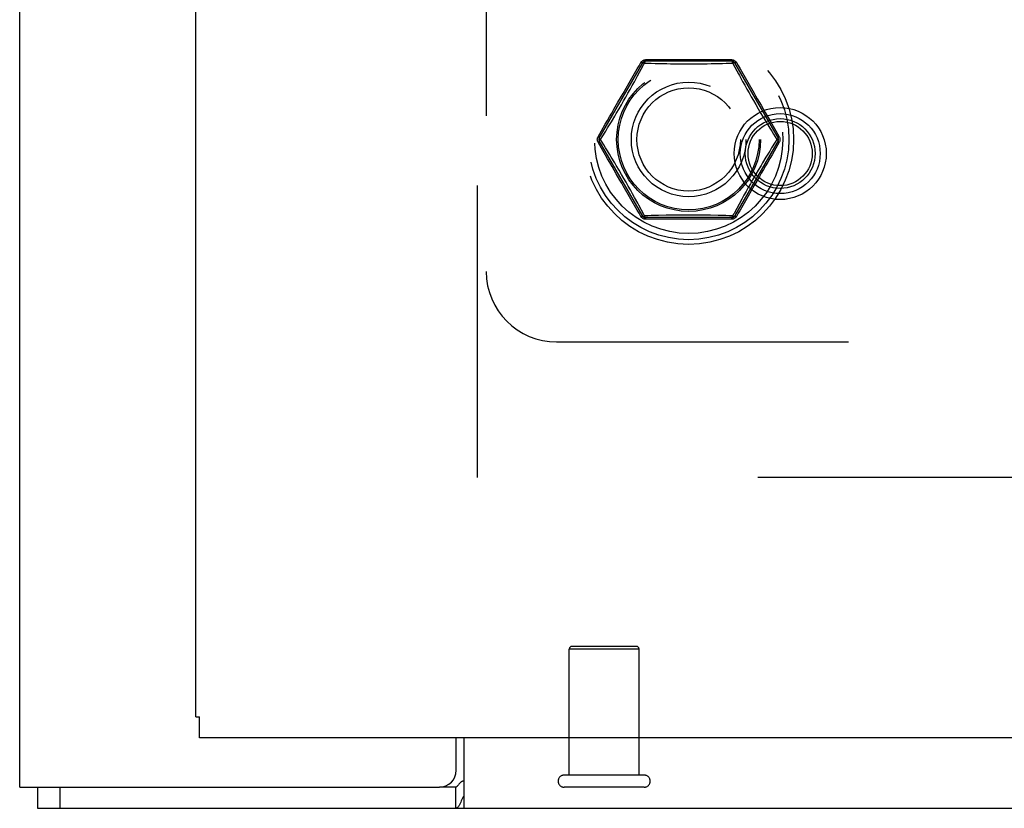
# Model space of a CAD drawing. Header units: inches. Extents: x 0 to 188, y 0 to 122.
# Tile 20 of 102: x 41.99 to 45.49, y 29.55 to 32.35. Entities that reach past the tile are written whole.
import ezdxf

# ---------------------------------------------------------------- set-up
doc = ezdxf.new("R2010")
doc.units = ezdxf.units.IN
doc.header["$LTSCALE"] = 10.363855
doc.header["$MEASUREMENT"] = 0
doc.linetypes.add('HIDDEN', pattern=[0.2, 0.1, -0.1])
doc.layers.get('0').update_dxf_attribs({"linetype": 'CONTINUOUS'})
for name, color, linetype in [('DEFAULT_2', 8, 'HIDDEN'), ('DOOR_ASSEMBLY', 7, 'CONTINUOUS'), ('SUBPANEL', 7, 'CONTINUOUS')]:
    doc.layers.add(name, color=color, linetype=linetype)

msp = doc.modelspace()

# ---------------------------------------------------------------- linework, layer by layer
at = {"color": 3, "linetype": 'Continuous'}
for p, q in [((41.9899, 29.6263), (41.9899, 93.7019)), ((43.5399, 29.6863), (43.5399, 29.8013)), ((43.5669, 29.8013), (43.5669, 29.5513)), ((41.9899, 29.6263), (43.4799, 29.6263)), ((42.0529, 29.5513), (77.9269, 29.5513))]:
    msp.add_line(p, q, dxfattribs=at)
at = {"color": 7, "linetype": 'Continuous'}
for p, q in [((42.0529, 29.6263), (42.0529, 29.5513)), ((42.1329, 29.6263), (42.1329, 29.5513)), ((43.5368, 29.6263), (43.4799, 29.6263)), ((43.5368, 29.6263), (43.5368, 29.5513))]:
    msp.add_line(p, q, dxfattribs=at)
msp.add_lwpolyline([(43.5669, 29.6471), (43.5655, 29.6473), (43.5641, 29.6474), (43.5628, 29.6473), (43.5616, 29.6471), (43.5604, 29.6468), (43.5592, 29.6463), (43.558, 29.6457), (43.5568, 29.6449), (43.5556, 29.6439), (43.5544, 29.6429), (43.5533, 29.6418), (43.5523, 29.6406), (43.5512, 29.6393), (43.5502, 29.6379), (43.5491, 29.6365), (43.548, 29.635), (43.547, 29.6336), (43.5459, 29.6322), (43.5448, 29.6308), (43.5436, 29.6296), (43.5424, 29.6286), (43.5413, 29.6277), (43.5401, 29.6271), (43.539, 29.6266), (43.5379, 29.6264), (43.5368, 29.6263)], dxfattribs=at)
at = {"color": 3, "linetype": 'Continuous'}
for points in [[(43.5577, 29.5779), (43.5555, 29.5728), (43.5545, 29.5703), (43.5534, 29.5679), (43.5523, 29.5657), (43.5512, 29.5636), (43.5502, 29.5617), (43.5491, 29.5599), (43.5479, 29.5582), (43.5467, 29.5566), (43.5455, 29.5553), (43.5443, 29.5542), (43.5431, 29.5533), (43.5419, 29.5526), (43.5407, 29.552), (43.5394, 29.5516), (43.5381, 29.5514), (43.5368, 29.5513)], [(43.5669, 29.5945), (43.5657, 29.5931), (43.5646, 29.5915), (43.5634, 29.5897), (43.5622, 29.5876), (43.5611, 29.5854), (43.5599, 29.583), (43.5588, 29.5805), (43.5577, 29.5779)]]:
    msp.add_lwpolyline(points, dxfattribs=at)
msp.add_arc((43.4799, 29.6863), 0.06, 270, 360, dxfattribs=at)
at = {"layer": 'DEFAULT_2', "color": 8, "linetype": 'HIDDEN'}
for p, q in [((43.6149, 30.7263), (43.6149, 88.3763)), ((44.0473, 31.9313), (44.2018, 32.1988)), ((44.5193, 32.2038), (44.2104, 32.2038)), ((44.2922, 32.2097), (44.3203, 32.2097)), ((44.4344, 32.2097), (44.4929, 32.2097)), ((44.5214, 32.1972), (44.5235, 32.1932)), ((44.528, 32.1988), (44.6824, 31.9313)), ((44.1536, 32.1273), (44.1824, 32.1771)), ((44.1836, 32.1518), (44.2036, 32.1886)), ((44.5235, 32.1932), (44.5419, 32.1596)), ((44.1321, 32.09), (44.1536, 32.1273)), ((44.1646, 32.1174), (44.1722, 32.1311)), ((44.1722, 32.1311), (44.1836, 32.1518)), ((44.5566, 32.1327), (44.5642, 32.1191)), ((44.1494, 32.0903), (44.157, 32.1038)), ((44.157, 32.1038), (44.1646, 32.1174)), ((44.5642, 32.1191), (44.5718, 32.1055)), ((44.5718, 32.1055), (44.5794, 32.0918)), ((44.5794, 32.0918), (44.5871, 32.0782)), ((44.1262, 32.0498), (44.1341, 32.0635)), ((44.1263, 32.08), (44.1321, 32.09)), ((44.1341, 32.0635), (44.1418, 32.0769)), ((44.1418, 32.0769), (44.1494, 32.0903)), ((44.5871, 32.0782), (44.5949, 32.0646)), ((44.5949, 32.0646), (44.603, 32.0506)), ((44.1176, 32.0351), (44.1262, 32.0498)), ((44.603, 32.0506), (44.6118, 32.0356)), ((44.6118, 32.0356), (44.6217, 32.0188)), ((44.2018, 31.6538), (44.0473, 31.9213)), ((44.0519, 31.9263), (44.0576, 31.9355)), ((44.6824, 31.9213), (44.528, 31.6538)), ((44.6778, 31.9263), (44.6721, 31.9171)), ((44.1179, 31.817), (44.108, 31.8338)), ((44.1267, 31.802), (44.1179, 31.817)), ((44.6121, 31.8175), (44.6035, 31.8028)), ((44.1348, 31.788), (44.1267, 31.802)), ((44.1426, 31.7744), (44.1348, 31.788)), ((44.6035, 31.8028), (44.5956, 31.7891)), ((44.1503, 31.7607), (44.1426, 31.7744)), ((44.158, 31.7471), (44.1503, 31.7607)), ((44.1655, 31.7335), (44.158, 31.7471)), ((44.5689, 31.742), (44.5613, 31.7284)), ((44.5765, 31.7556), (44.5689, 31.742)), ((44.5976, 31.7626), (44.5761, 31.7253)), ((44.5841, 31.769), (44.5765, 31.7556)), ((44.6034, 31.7726), (44.5976, 31.7626)), ((44.1731, 31.7199), (44.1655, 31.7335)), ((44.5537, 31.7146), (44.5261, 31.664)), ((44.5761, 31.7253), (44.5473, 31.6755)), ((44.5613, 31.7284), (44.5537, 31.7146)), ((44.2062, 31.6594), (44.1879, 31.693)), ((44.2083, 31.6554), (44.2062, 31.6594)), ((44.5193, 31.6488), (44.2104, 31.6488)), ((44.2953, 31.6429), (44.2368, 31.6429)), ((44.4375, 31.6429), (44.4094, 31.6429)), ((76.7379, 30.7263), (43.6169, 30.7263)), ((44.1889, 30.1163), (43.9409, 30.1163)), ((43.9409, 29.6693), (43.9409, 30.1163)), ((44.1789, 30.1263), (43.9509, 30.1263)), ((44.1889, 29.6693), (44.1889, 30.1163)), ((44.2069, 29.6693), (43.9229, 29.6693)), ((44.2069, 29.6263), (43.9229, 29.6263))]:
    msp.add_line(p, q, dxfattribs=at)
for points in [[(44.1824, 32.1771), (44.1888, 32.1883), (44.1955, 32.1998)], [(44.1955, 32.1998), (44.1967, 32.2016), (44.198, 32.2033), (44.1994, 32.2047), (44.201, 32.206), (44.2027, 32.2071), (44.2046, 32.208), (44.2065, 32.2088), (44.2084, 32.2093), (44.2105, 32.2096), (44.2126, 32.2097)], [(44.2018, 32.1988), (44.2015, 32.1986), (44.2011, 32.1984), (44.2005, 32.1984), (44.1997, 32.1985), (44.1988, 32.1987), (44.1978, 32.199), (44.1967, 32.1994), (44.1955, 32.1999)], [(44.2084, 32.1973), (44.2071, 32.1979), (44.2059, 32.1984), (44.2049, 32.1987), (44.2039, 32.199), (44.2031, 32.1991), (44.2025, 32.1991), (44.202, 32.199), (44.2018, 32.1988)], [(44.2036, 32.1886), (44.2062, 32.1932), (44.2083, 32.1972)], [(44.2083, 32.1972), (44.2199, 32.1969), (44.2323, 32.1967), (44.2457, 32.1964), (44.2595, 32.196), (44.287, 32.1955)], [(44.2104, 32.2038), (44.2101, 32.2037), (44.2098, 32.2033), (44.2095, 32.2028), (44.2092, 32.202), (44.2089, 32.2011), (44.2087, 32.1999), (44.2085, 32.1987), (44.2084, 32.1973)], [(44.2126, 32.2097), (44.2124, 32.2085), (44.2122, 32.2073), (44.212, 32.2063), (44.2117, 32.2054), (44.2114, 32.2047), (44.2111, 32.2042), (44.2108, 32.2039), (44.2104, 32.2038)], [(44.2126, 32.2097), (44.2223, 32.2097), (44.2324, 32.2097), (44.2922, 32.2097)], [(44.287, 32.1955), (44.3005, 32.1952), (44.3139, 32.195), (44.327, 32.1949), (44.34, 32.1948), (44.3528, 32.1947), (44.3656, 32.1947), (44.3784, 32.1947), (44.3912, 32.1948), (44.4043, 32.1949), (44.4176, 32.1951), (44.4311, 32.1953), (44.4446, 32.1955), (44.4719, 32.1961)], [(44.3203, 32.2097), (44.3349, 32.2097), (44.3497, 32.2098), (44.3649, 32.2097)], [(44.3649, 32.2097), (44.3828, 32.2098), (44.4002, 32.2097), (44.4176, 32.2098), (44.4344, 32.2097)], [(44.4719, 32.1961), (44.4853, 32.1964), (44.4982, 32.1967), (44.5102, 32.1969), (44.5214, 32.1972)], [(44.4929, 32.2097), (44.5054, 32.2097), (44.5171, 32.2097)], [(44.5193, 32.2038), (44.519, 32.2039), (44.5186, 32.2042), (44.5183, 32.2047), (44.518, 32.2054), (44.5177, 32.2063), (44.5175, 32.2073), (44.5173, 32.2085), (44.5171, 32.2097)], [(44.5171, 32.2097), (44.5192, 32.2096), (44.5213, 32.2093), (44.5233, 32.2088), (44.5252, 32.208), (44.527, 32.2071), (44.5287, 32.206), (44.5303, 32.2047), (44.5317, 32.2033), (44.533, 32.2016), (44.5342, 32.1998)], [(44.5213, 32.1973), (44.5212, 32.1987), (44.521, 32.1999), (44.5208, 32.2011), (44.5205, 32.202), (44.5202, 32.2028), (44.5199, 32.2033), (44.5196, 32.2037), (44.5193, 32.2038)], [(44.528, 32.1988), (44.5277, 32.199), (44.5272, 32.1991), (44.5266, 32.1991), (44.5258, 32.199), (44.5248, 32.1987), (44.5238, 32.1984), (44.5226, 32.1979), (44.5213, 32.1973)], [(44.5342, 32.1999), (44.533, 32.1994), (44.5319, 32.199), (44.5309, 32.1987), (44.53, 32.1985), (44.5293, 32.1984), (44.5287, 32.1984), (44.5282, 32.1986), (44.528, 32.1988)], [(44.5342, 32.1998), (44.5409, 32.1884), (44.5472, 32.1773)], [(44.5472, 32.1773), (44.597, 32.0911), (44.6026, 32.0814), (44.6086, 32.071)], [(44.5419, 32.1596), (44.5455, 32.153), (44.5566, 32.1327)], [(44.0995, 32.0335), (44.1138, 32.0583), (44.1263, 32.08)], [(44.6086, 32.071), (44.6218, 32.0481), (44.6291, 32.0355), (44.6369, 32.0221), (44.6447, 32.0084), (44.6526, 31.9948), (44.6603, 31.9815)], [(44.0688, 31.9803), (44.0762, 31.9933), (44.0839, 32.0066), (44.0917, 32.0202), (44.0995, 32.0335)], [(44.1025, 32.0096), (44.1079, 32.0187), (44.1176, 32.0351)], [(44.0771, 31.9674), (44.0904, 31.9895), (44.1025, 32.0096)], [(44.6217, 32.0188), (44.6272, 32.0096), (44.6396, 31.9889)], [(44.6396, 31.9889), (44.6463, 31.9779), (44.6531, 31.9667), (44.6598, 31.9557), (44.6663, 31.9451), (44.6722, 31.9353), (44.6778, 31.9263)], [(44.0433, 31.9362), (44.0491, 31.9461), (44.0552, 31.9568), (44.0688, 31.9803)], [(44.0576, 31.9355), (44.0703, 31.9563), (44.0771, 31.9674)], [(44.6603, 31.9815), (44.6743, 31.9573), (44.6805, 31.9463), (44.6865, 31.9362)], [(44.0433, 31.9164), (44.0423, 31.9183), (44.0416, 31.9203), (44.041, 31.9222), (44.0407, 31.9243), (44.0406, 31.9263), (44.0407, 31.9283), (44.041, 31.9303), (44.0416, 31.9323), (44.0423, 31.9343), (44.0433, 31.9362)], [(44.0433, 31.9362), (44.0443, 31.9354), (44.0452, 31.9346), (44.046, 31.9339), (44.0466, 31.9332), (44.047, 31.9326), (44.0473, 31.9321), (44.0474, 31.9316), (44.0473, 31.9313)], [(44.0473, 31.9213), (44.0474, 31.9209), (44.0473, 31.9205), (44.047, 31.92), (44.0466, 31.9194), (44.046, 31.9187), (44.0452, 31.918), (44.0443, 31.9172), (44.0433, 31.9164)], [(44.0694, 31.8711), (44.0555, 31.8953), (44.0492, 31.9063), (44.0433, 31.9164)], [(44.0473, 31.9313), (44.0472, 31.931), (44.0474, 31.9305), (44.0477, 31.93), (44.0482, 31.9293), (44.0489, 31.9286), (44.0498, 31.9279), (44.0508, 31.9271), (44.0519, 31.9263)], [(44.0519, 31.9263), (44.0508, 31.9255), (44.0498, 31.9247), (44.0489, 31.924), (44.0482, 31.9233), (44.0477, 31.9226), (44.0474, 31.9221), (44.0473, 31.9216), (44.0473, 31.9213)], [(44.0901, 31.8637), (44.0834, 31.8747), (44.0766, 31.8859), (44.0699, 31.8969), (44.0634, 31.9075), (44.0575, 31.9173), (44.0519, 31.9263)], [(44.6865, 31.9164), (44.6806, 31.9065), (44.6745, 31.8958), (44.6679, 31.8843), (44.6609, 31.8722), (44.6534, 31.8592), (44.6457, 31.8459), (44.638, 31.8324), (44.6302, 31.8191), (44.6229, 31.8064), (44.6159, 31.7943), (44.6034, 31.7726)], [(44.6721, 31.9171), (44.6595, 31.8963), (44.6526, 31.8851)], [(44.6778, 31.9263), (44.6789, 31.9271), (44.6799, 31.9279), (44.6808, 31.9286), (44.6815, 31.9293), (44.682, 31.93), (44.6823, 31.9305), (44.6825, 31.931), (44.6824, 31.9313)], [(44.6824, 31.9213), (44.6825, 31.9216), (44.6823, 31.9221), (44.682, 31.9226), (44.6815, 31.9233), (44.6808, 31.924), (44.6799, 31.9247), (44.6789, 31.9255), (44.6778, 31.9263)], [(44.6824, 31.9313), (44.6823, 31.9316), (44.6824, 31.9321), (44.6827, 31.9326), (44.6831, 31.9332), (44.6838, 31.9339), (44.6845, 31.9346), (44.6854, 31.9354), (44.6864, 31.9362)], [(44.6864, 31.9164), (44.6854, 31.9172), (44.6845, 31.918), (44.6838, 31.9187), (44.6831, 31.9194), (44.6827, 31.92), (44.6824, 31.9205), (44.6823, 31.9209), (44.6824, 31.9213)], [(44.6865, 31.9362), (44.6874, 31.9343), (44.6881, 31.9323), (44.6887, 31.9303), (44.689, 31.9283), (44.6891, 31.9263), (44.689, 31.9243), (44.6887, 31.9222), (44.6881, 31.9203), (44.6874, 31.9183), (44.6865, 31.9164)], [(44.6526, 31.8851), (44.6393, 31.8631), (44.6272, 31.843)], [(44.1211, 31.7816), (44.1079, 31.8045), (44.1006, 31.8171), (44.0929, 31.8305), (44.085, 31.8442), (44.0771, 31.8578), (44.0694, 31.8711)], [(44.108, 31.8338), (44.1025, 31.843), (44.0901, 31.8637)], [(44.6272, 31.843), (44.6218, 31.8339), (44.6121, 31.8175)], [(44.1825, 31.6753), (44.1328, 31.7615), (44.1271, 31.7712), (44.1211, 31.7816)], [(44.5956, 31.7891), (44.5917, 31.7824), (44.5841, 31.769)], [(44.1879, 31.693), (44.1842, 31.6996), (44.1731, 31.7199)], [(44.1955, 31.6528), (44.1889, 31.6642), (44.1825, 31.6753)], [(44.5473, 31.6755), (44.5409, 31.6643), (44.5343, 31.6528)], [(44.1955, 31.6527), (44.1967, 31.6532), (44.1978, 31.6536), (44.1988, 31.6539), (44.1997, 31.6541), (44.2005, 31.6542), (44.2011, 31.6542), (44.2015, 31.654), (44.2018, 31.6538)], [(44.2126, 31.6429), (44.2105, 31.643), (44.2084, 31.6433), (44.2065, 31.6438), (44.2046, 31.6446), (44.2027, 31.6455), (44.201, 31.6466), (44.1994, 31.6479), (44.198, 31.6493), (44.1967, 31.651), (44.1955, 31.6528)], [(44.2018, 31.6538), (44.202, 31.6536), (44.2025, 31.6535), (44.2031, 31.6535), (44.2039, 31.6536), (44.2049, 31.6539), (44.2059, 31.6542), (44.2071, 31.6547), (44.2084, 31.6553)], [(44.2578, 31.6565), (44.2445, 31.6562), (44.2315, 31.6559), (44.2195, 31.6557), (44.2083, 31.6554)], [(44.2084, 31.6553), (44.2085, 31.6539), (44.2087, 31.6526), (44.2089, 31.6515), (44.2092, 31.6506), (44.2095, 31.6498), (44.2098, 31.6493), (44.2101, 31.6489), (44.2104, 31.6488)], [(44.2104, 31.6488), (44.2108, 31.6487), (44.2111, 31.6484), (44.2114, 31.6479), (44.2117, 31.6472), (44.212, 31.6463), (44.2122, 31.6453), (44.2124, 31.6441), (44.2126, 31.6429)], [(44.2368, 31.6429), (44.2243, 31.6429), (44.2126, 31.6429)], [(44.4427, 31.6571), (44.4292, 31.6574), (44.4158, 31.6576), (44.4027, 31.6577), (44.3897, 31.6578), (44.3769, 31.6579), (44.3642, 31.6579), (44.3514, 31.6579), (44.3385, 31.6578), (44.3254, 31.6577), (44.3121, 31.6575), (44.2986, 31.6573), (44.2851, 31.6571), (44.2578, 31.6565)], [(44.3649, 31.6429), (44.347, 31.6428), (44.3295, 31.6429), (44.3121, 31.6428), (44.2953, 31.6429)], [(44.4094, 31.6429), (44.3948, 31.6429), (44.38, 31.6428), (44.3649, 31.6429)], [(44.5171, 31.6429), (44.5075, 31.6429), (44.4973, 31.6429), (44.4375, 31.6429)], [(44.5214, 31.6554), (44.5098, 31.6557), (44.4974, 31.6559), (44.484, 31.6562), (44.4702, 31.6566), (44.4427, 31.6571)], [(44.5343, 31.6528), (44.5331, 31.651), (44.5317, 31.6493), (44.5303, 31.6479), (44.5287, 31.6466), (44.527, 31.6455), (44.5252, 31.6446), (44.5233, 31.6438), (44.5213, 31.6433), (44.5192, 31.643), (44.5171, 31.6429)], [(44.5171, 31.6429), (44.5173, 31.6441), (44.5175, 31.6453), (44.5177, 31.6463), (44.518, 31.6472), (44.5183, 31.6479), (44.5186, 31.6484), (44.519, 31.6487), (44.5193, 31.6488)], [(44.5193, 31.6488), (44.5196, 31.6489), (44.5199, 31.6493), (44.5202, 31.6498), (44.5205, 31.6506), (44.5208, 31.6515), (44.521, 31.6526), (44.5212, 31.6539), (44.5213, 31.6553)], [(44.5213, 31.6553), (44.5226, 31.6547), (44.5238, 31.6542), (44.5248, 31.6539), (44.5258, 31.6536), (44.5266, 31.6535), (44.5272, 31.6535), (44.5277, 31.6536), (44.528, 31.6538)], [(44.5261, 31.664), (44.5235, 31.6594), (44.5214, 31.6554)], [(44.528, 31.6538), (44.5282, 31.654), (44.5287, 31.6542), (44.5293, 31.6542), (44.53, 31.6541), (44.5309, 31.6539), (44.5319, 31.6536), (44.533, 31.6532), (44.5342, 31.6527)]]:
    msp.add_lwpolyline(points, dxfattribs=at)
for radius in [0.3725, 0.3558, 0.3341, 0.2556, 0.2035, 0.1835]:
    msp.add_circle((44.3649, 31.9263), radius, dxfattribs=at)
for centre, radius, start, end in [((44.2104, 32.1938), 0.01, 90.0113, 149.988), ((44.5193, 32.1938), 0.01, 30.0108, 89.9876), ((44.056, 31.9263), 0.01, 150.0117, 209.9873), ((44.6737, 31.9263), 0.01, 330.0117, 29.9873), ((44.2104, 31.6588), 0.01, 210.0108, 269.9876), ((44.5193, 31.6588), 0.01, 270.0113, 329.988), ((43.9509, 30.1163), 0.01, 90, 180), ((44.1789, 30.1163), 0.01, 0, 90), ((43.9229, 29.6478), 0.0215, 90, 270), ((44.2069, 29.6478), 0.0215, 270, 90)]:
    msp.add_arc(centre, radius, start, end, dxfattribs=at)
at = {"layer": 'DOOR_ASSEMBLY', "color": 3, "linetype": 'Continuous'}
for p, q in [((42.6149, 29.8763), (42.6149, 89.2263)), ((77.7269, 29.8013), (42.6279, 29.8013))]:
    msp.add_line(p, q, dxfattribs=at)
at = {"layer": 'DOOR_ASSEMBLY', "color": 7, "linetype": 'Continuous'}
for p in [(42.6149, 29.8763), (42.6279, 29.8013)]:
    msp.add_line(p, (42.6279, 29.8763), dxfattribs=at)
at = {"layer": 'DOOR_ASSEMBLY', "color": 8, "linetype": 'HIDDEN'}
for radius in [0.1635, 0.142, 0.124, 0.114]:
    msp.add_circle((44.6899, 31.8763), radius, dxfattribs=at)
at = {"layer": 'SUBPANEL', "color": 8, "linetype": 'HIDDEN'}
for p, q in [((43.6461, 33.0472), (43.6461, 31.4575)), ((43.8961, 31.2075), (45.4858, 31.2075))]:
    msp.add_line(p, q, dxfattribs=at)
msp.add_circle((44.3649, 31.9263), 0.25, dxfattribs=at)
msp.add_arc((43.8961, 31.4575), 0.25, 180, 270, dxfattribs=at)

doc.saveas('drawing.dxf')
